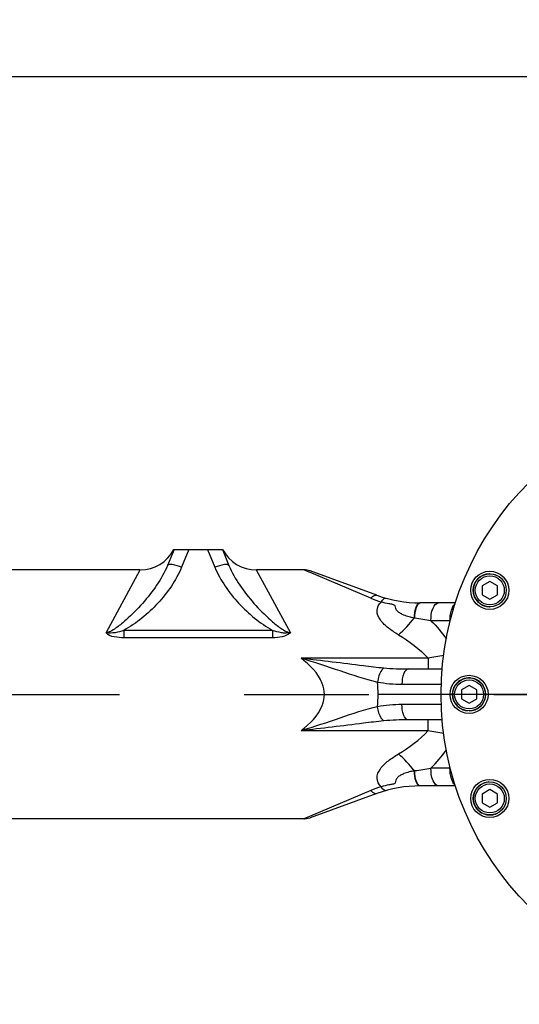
# Model space of a CAD drawing. Header units: millimetres. Extents: x 0 to 11890, y 0 to 8410.
# Tile 98 of 103: x 7947 to 8143, y 6825 to 7213. Entities that reach past the tile are written whole.
import ezdxf

# ---------------------------------------------------------------- set-up
doc = ezdxf.new("R2010")
doc.units = ezdxf.units.MM
doc.header["$LTSCALE"] = 653.95
doc.linetypes.add('CENTER', pattern=[0.6, 0.375, -0.075, 0.075, -0.075])
doc.layers.get('0').update_dxf_attribs({"linetype": 'CONTINUOUS'})
for name, color, linetype in [('304103000001DXF_CONTINUOUS_LINE', 7, 'CONTINUOUS'), ('304103000008_DXF_AXIS', 7, 'CONTINUOUS'), ('304104000014_DXF_AXIS', 7, 'CONTINUOUS'), ('304104000014DXF_CONTINUOUS_LINE', 7, 'CONTINUOUS'), ('501023000011DXF_CONTINUOUS_LINE', 7, 'CONTINUOUS'), ('604006000004DXF_CONTINUOUS_LINE', 7, 'CONTINUOUS'), ('运动范围_DXF_DIMENSION', 7, 'CONTINUOUS')]:
    doc.layers.add(name, color=color, linetype=linetype)
doc.styles.get("Standard").update_dxf_attribs({"font": 'txt', "width": 0.7})
doc.dimstyles.new('DIMSTYLE_1', dxfattribs={"dimtxt": 100, "dimasz": 60, "dimexe": 2, "dimexo": 0.2, "dimgap": 2.5, "dimtad": 0, "dimtih": 1, "dimtoh": 1, "dimdec": 1, "dimdsep": 46, "dimtxsty": 'Standard', "dimblk": '_FILLED', "dimblk1": '_FILLED', "dimblk2": '_FILLED', "dimcen": 0.09, "dimclrt": 5, "dimazin": 2, "dimtp": 0.1, "dimtm": 0.1, "dimtfac": 1, "dimtdec": 1, "dimtofl": 0, "dimtmove": 0, "dimatfit": 3, "dimldrblk": '_FILLED', "dimfxl": 0, "dimtolj": 1, "dimarcsym": 0})
doc.dimstyles.new('DIMSTYLE_4', dxfattribs={"dimtxt": 100, "dimasz": 60, "dimexe": 2, "dimexo": 0.2, "dimgap": 2.5, "dimtad": 1, "dimdsep": 46, "dimtxsty": 'Standard', "dimblk": '_FILLED', "dimblk1": '_FILLED', "dimblk2": '_FILLED', "dimcen": 0.09, "dimclrt": 5, "dimazin": 2, "dimtp": 0.01, "dimtm": 0.01, "dimtfac": 1, "dimtofl": 0, "dimtmove": 0, "dimatfit": 3, "dimldrblk": '_FILLED', "dimfxl": 0, "dimtolj": 1, "dimarcsym": 0})

# ---------------------------------------------------------------- blocks, each defined once
blk = doc.blocks.new('*D18')
at = {"layer": '运动范围_DXF_DIMENSION', "color": 2, "linetype": 'Continuous', "transparency": 16777216}
blk.add_line((7257.5, 7734.59), (9194.47, 7734.59), dxfattribs=at)
blk = doc.blocks.new('_FILLED')
at = {"color": 0, "linetype": 'ByBlock'}
blk.add_solid([(0, 0), (-1, 0.1167), (-1, -0.1167)], dxfattribs=at)
blk = doc.blocks.new('*D19')
at = {"layer": '运动范围_DXF_DIMENSION', "color": 2, "linetype": 'Continuous', "transparency": 16777216}
for p, q in [((7257.5, 7734.59), (9802.48, 7734.59)), ((9782.48, 7734.59), (9782.48, 5994.44)), ((9782.48, 4254.29), (9782.48, 5994.44)), ((7872.68, 4254.29), (9802.48, 4254.29))]:
    blk.add_line(p, q, dxfattribs=at)
at = {"layer": '运动范围_DXF_DIMENSION', "color": 2, "linetype": 'Continuous', "transparency": 16777216, "xscale": 60, "yscale": 60, "zscale": 60}
for p, rotation in [((9782.48, 7734.59), 90), ((9782.48, 4254.29), 270)]:
    blk.add_blockref('_FILLED', p, dxfattribs=dict(at, rotation=rotation))
blk = doc.blocks.new('*D23')
at = {"layer": '运动范围_DXF_DIMENSION', "color": 2, "linetype": 'Continuous', "transparency": 16777216}
for p, q in [((7255.32, 6894.23), (7255.32, 7210.21)), ((8230.32, 7091.8), (8230.32, 7210.21)), ((7255.32, 7190.21), (7742.82, 7190.21)), ((8230.32, 7190.21), (7742.82, 7190.21))]:
    blk.add_line(p, q, dxfattribs=at)
at = {"layer": '运动范围_DXF_DIMENSION', "color": 2, "linetype": 'Continuous', "transparency": 16777216, "xscale": 60, "yscale": 60, "zscale": 60, "rotation": 180}
blk.add_blockref('_FILLED', (7255.32, 7190.21), dxfattribs=at)
at = {"layer": '运动范围_DXF_DIMENSION', "color": 2, "linetype": 'Continuous', "transparency": 16777216, "xscale": 60, "yscale": 60, "zscale": 60}
blk.add_blockref('_FILLED', (8230.32, 7190.21), dxfattribs=at)

msp = doc.modelspace()

# ---------------------------------------------------------------- linework, layer by layer
at = {"color": 2, "linetype": 'Continuous'}
msp.add_arc((7255.496, 5867.233), 1867.359, 315.002639, 180, dxfattribs=at)
at = {"layer": '304103000001DXF_CONTINUOUS_LINE', "color": 7, "linetype": 'Continuous'}
for p, q in [((8007.316, 7004.233), (8004.728, 6997.985)), ((8007.316, 7004.233), (8026.316, 7004.233)), ((8026.316, 7004.233), (8028.904, 6997.985)), ((7993.87, 6996.233), (7859.351, 6996.233)), ((8058.371, 6996.233), (8039.763, 6996.233)), ((8087.03, 6986.249), (8060.759, 6995.811)), ((8117.966, 6983.233), (8104.133, 6983.233)), ((8099.45, 6957.233), (8112.848, 6957.233)), ((8112.858, 6937.233), (8099.45, 6937.233)), ((8087.032, 6908.218), (8060.759, 6898.655)), ((8117.979, 6911.233), (8104.133, 6911.233)), ((8058.398, 6898.233), (7799.888, 6898.233))]:
    msp.add_line(p, q, dxfattribs=at)
at = {"layer": '304103000001DXF_CONTINUOUS_LINE', "color": 9, "linetype": 'Continuous'}
for p, q in [((8013.168, 7004.233), (8010.271, 6997.242)), ((8020.465, 7004.233), (8023.361, 6997.242)), ((7980.601, 6971.504), (7993.98, 6996.233)), ((8039.653, 6996.233), (8053.031, 6971.504)), ((8060.441, 6995.352), (8058.365, 6996.233)), ((8060.528, 6995.315), (8060.441, 6995.352)), ((8084.638, 6985.077), (8060.528, 6995.315)), ((8101.938, 6977.244), (8101.769, 6977.271)), ((8115.783, 6976.233), (8108.319, 6976.233)), ((7987.571, 6972.438), (7987.571, 6969.503)), ((8046.062, 6972.438), (7987.571, 6972.438)), ((8046.062, 6972.438), (8046.062, 6969.503)), ((8046.062, 6969.503), (7987.571, 6969.503)), ((8107.171, 6961.488), (8057.229, 6961.488)), ((8107.171, 6961.488), (8107.171, 6957.233)), ((8096.914, 6951.233), (8112.458, 6951.233)), ((8112.402, 6943.233), (8096.914, 6943.233)), ((8107.171, 6932.979), (8107.171, 6937.233)), ((8057.226, 6932.979), (8107.171, 6932.979)), ((8101.938, 6917.223), (8101.769, 6917.196)), ((8115.783, 6918.233), (8108.317, 6918.233)), ((8084.638, 6909.39), (8060.587, 6899.177)), ((8060.587, 6899.177), (8058.365, 6898.233))]:
    msp.add_line(p, q, dxfattribs=at)
at = {"layer": '304103000001DXF_CONTINUOUS_LINE', "color": 7, "linetype": 'Continuous'}
msp.add_lwpolyline([(8058.365, 6898.233), (8058.648, 6898.239), (8060.759, 6898.655)], dxfattribs=at)
for centre, radius, start, end in [((7993.98, 7011.233), 15, 270, 332.18284), ((8039.653, 7011.233), 15, 207.81716, 270), ((8058.365, 6989.233), 7, 70, 89.99998), ((8104.133, 7033.233), 50, 249.99826, 270), ((8104.133, 6861.233), 50, 90, 110)]:
    msp.add_arc(centre, radius, start, end, dxfattribs=at)
at = {"layer": '304103000001DXF_CONTINUOUS_LINE', "color": 9, "linetype": 'Continuous'}
for centre, radius, start, end in [((8104.745, 7032.415), 51.431, 246.98617, 251.84017), ((8104.133, 6982.53), 0.703, 90.04198, 100.27041), ((7959.996, 6060.667), 927.503, 80.797973, 81.197036), ((8115.78, 7023.171), 46.937, 270.00355, 270.30136), ((8263.532, 6031.583), 942.959, 99.164195, 99.544828), ((8041.232, 6947.271), 46.301, 359.95271, 5.99338), ((8041.157, 6947.201), 46.376, 354.00935, 0.04032), ((8264.571, 7869.129), 949.29, 260.455818, 260.83229), ((7956.638, 7855.363), 949.325, 278.804077, 279.193812), ((8104.826, 6861.839), 51.659, 108.17254, 113.00432)]:
    msp.add_arc(centre, radius, start, end, dxfattribs=at)
for points, knots in [([(8004.728, 6997.985), (8003.592, 6995.242), (8000.617, 6989.997), (7994.985, 6982.927), (7989.623, 6977.431), (7984.903, 6973.544), (7982.156, 6971.729), (7980.601, 6971.504)], [0, 0, 0, 0, 0.2441212, 0.4915094, 0.7430664, 0.8708284, 1, 1, 1, 1]), ([(8010.271, 6997.242), (8008.114, 6992.032), (8001.425, 6982.563), (7992.556, 6975.212), (7987.571, 6972.438)], [0, 0, 0, 0, 0.4970752, 1, 1, 1, 1]), ([(8010.271, 6997.242), (8009.065, 6997.708), (8007.603, 6998.141), (8004.962, 6998.548), (8004.728, 6997.985)], [0, 0, 0, 0, 0.6797077, 1, 1, 1, 1]), ([(8028.905, 6997.985), (8028.671, 6998.548), (8026.03, 6998.141), (8024.568, 6997.708), (8023.361, 6997.242)], [0, 0, 0, 0, 0.3202929, 1, 1, 1, 1]), ([(8023.361, 6997.242), (8025.519, 6992.032), (8032.207, 6982.563), (8041.077, 6975.212), (8046.062, 6972.438)], [0, 0, 0, 0, 0.4970766, 1, 1, 1, 1]), ([(8028.904, 6997.986), (8030.041, 6995.243), (8033.016, 6989.997), (8038.648, 6982.927), (8044.01, 6977.431), (8048.731, 6973.543), (8051.478, 6971.73), (8053.032, 6971.502)], [0, 0, 0, 0, 0.2441219, 0.4915098, 0.7430665, 0.8708283, 1, 1, 1, 1]), ([(8084.638, 6985.077), (8084.841, 6985.302), (8085.455, 6985.926), (8086.461, 6986.456), (8087.032, 6986.249)], [0, 0, 0, 0, 0.3331661, 1, 1, 1, 1]), ([(8088.715, 6983.546), (8088.874, 6983.801), (8089.311, 6984.439), (8090.096, 6985.241), (8090.608, 6985.097)], [0, 0, 0, 0, 0.361692, 1, 1, 1, 1]), ([(8095.551, 6970.668), (8094.194, 6971.493), (8091.592, 6973.173), (8088.335, 6976.138), (8086.56, 6980.12), (8087.831, 6982.702), (8088.715, 6983.545)], [0, 0, 0, 0, 0.2828062, 0.5496457, 0.7822758, 1, 1, 1, 1]), ([(8101.769, 6977.27), (8101.078, 6977.421), (8099.71, 6977.742), (8097.88, 6978.307), (8096.348, 6979.022), (8095.207, 6979.844), (8094.37, 6980.868), (8094.509, 6982.238), (8093.107, 6982.654), (8091.297, 6982.94), (8089.742, 6983.284), (8088.715, 6983.546)], [0, 0, 0, 0, 0.1384758, 0.2751022, 0.3743541, 0.4676136, 0.5503471, 0.6222332, 0.6965794, 0.7925549, 1, 1, 1, 1]), ([(8101.769, 6977.27), (8101.842, 6978.714), (8102.015, 6980.614), (8103.227, 6983.236), (8103.969, 6983.234)], [0, 0, 0, 0, 0.6607013, 1, 1, 1, 1]), ([(8101.938, 6977.244), (8102.003, 6978.646), (8102.232, 6980.584), (8103.259, 6983.087), (8104.008, 6983.222)], [0, 0, 0, 0, 0.6483864, 1, 1, 1, 1]), ([(8108.319, 6976.233), (8108.319, 6977.908), (8108.482, 6980.378), (8110.301, 6983.233), (8111.277, 6983.233)], [0, 0, 0, 0, 0.631739, 1, 1, 1, 1]), ([(8115.783, 6976.233), (8115.783, 6977.624), (8116.054, 6979.952), (8117.06, 6982.314), (8117.845, 6982.904)], [0, 0, 0, 0, 0.5862248, 1, 1, 1, 1]), ([(7987.571, 6969.503), (7986.311, 6969.503), (7983.956, 6969.69), (7981.246, 6970.49), (7980.601, 6971.504)], [0, 0, 0, 0, 0.5118413, 1, 1, 1, 1]), ([(8053.03, 6971.504), (8052.442, 6971.574), (8051.261, 6971.202), (8048.892, 6971.586), (8047.174, 6972.034), (8046.061, 6972.438)], [0, 0, 0, 0, 0.2497702, 0.5004051, 1, 1, 1, 1]), ([(8057.22, 6961.488), (8065.412, 6960.672), (8076.258, 6959.244), (8087.118, 6957.924), (8089.811, 6957.67)], [0, 0, 0, 0, 0.7526519, 1, 1, 1, 1]), ([(8066.402, 6947.233), (8066.402, 6948.701), (8065.187, 6954.524), (8060.672, 6958.872), (8057.229, 6961.488)], [0, 0, 0, 0, 0.2533778, 1, 1, 1, 1]), ([(8057.234, 6961.484), (8062.363, 6959.981), (8072.316, 6956.679), (8082.258, 6953.234), (8087.28, 6952.105)], [0, 0, 0, 0, 0.5094405, 1, 1, 1, 1]), ([(8089.811, 6957.67), (8089.494, 6957.434), (8088.128, 6955.842), (8087.531, 6953.756), (8087.275, 6952.107)], [0, 0, 0, 0, 0.1914376, 1, 1, 1, 1]), ([(8099.45, 6957.233), (8098.613, 6957.233), (8097.053, 6954.787), (8096.914, 6952.669), (8096.914, 6951.233)], [0, 0, 0, 0, 0.3682464, 1, 1, 1, 1]), ([(8057.226, 6932.979), (8060.669, 6935.594), (8065.187, 6939.942), (8066.402, 6945.766), (8066.402, 6947.233)], [0, 0, 0, 0, 0.7466192, 1, 1, 1, 1]), ([(8099.45, 6937.233), (8098.613, 6937.233), (8097.053, 6939.68), (8096.914, 6941.798), (8096.914, 6943.233)], [0, 0, 0, 0, 0.3682464, 1, 1, 1, 1]), ([(8087.28, 6942.362), (8082.257, 6941.233), (8072.313, 6937.787), (8062.359, 6934.484), (8057.228, 6932.981)], [0, 0, 0, 0, 0.4905603, 1, 1, 1, 1]), ([(8089.811, 6936.797), (8089.494, 6937.033), (8088.128, 6938.625), (8087.531, 6940.711), (8087.276, 6942.36)], [0, 0, 0, 0, 0.1914345, 1, 1, 1, 1]), ([(8089.811, 6936.797), (8087.118, 6936.543), (8076.258, 6935.223), (8065.412, 6933.794), (8057.22, 6932.979)], [0, 0, 0, 0, 0.2473482, 1, 1, 1, 1]), ([(8088.715, 6910.921), (8087.83, 6911.765), (8086.56, 6914.346), (8088.334, 6918.329), (8091.592, 6921.294), (8094.194, 6922.974), (8095.551, 6923.799)], [0, 0, 0, 0, 0.2177063, 0.4503413, 0.7171909, 1, 1, 1, 1]), ([(8101.769, 6917.196), (8101.078, 6917.045), (8099.71, 6916.724), (8097.88, 6916.16), (8096.347, 6915.444), (8095.208, 6914.622), (8094.363, 6913.601), (8094.518, 6912.222), (8093.104, 6911.816), (8091.297, 6911.524), (8089.741, 6911.182), (8088.715, 6910.921)], [0, 0, 0, 0, 0.1384238, 0.274997, 0.3741991, 0.4674507, 0.5501467, 0.6221397, 0.6968078, 0.792625, 1, 1, 1, 1]), ([(8103.969, 6911.233), (8103.227, 6911.231), (8102.015, 6913.853), (8101.842, 6915.753), (8101.769, 6917.196)], [0, 0, 0, 0, 0.3392991, 1, 1, 1, 1]), ([(8103.359, 6911.673), (8103.138, 6911.933), (8102.226, 6913.662), (8102.012, 6915.639), (8101.938, 6917.223)], [0, 0, 0, 0, 0.1768499, 1, 1, 1, 1]), ([(8111.278, 6911.233), (8110.301, 6911.233), (8108.482, 6914.088), (8108.319, 6916.558), (8108.319, 6918.233)], [0, 0, 0, 0, 0.3682719, 1, 1, 1, 1]), ([(8117.86, 6911.551), (8117.069, 6912.134), (8116.055, 6914.505), (8115.783, 6916.838), (8115.783, 6918.233)], [0, 0, 0, 0, 0.4130472, 1, 1, 1, 1]), ([(8104.133, 6911.233), (8103.997, 6911.233), (8103.692, 6911.332), (8103.468, 6911.546), (8103.359, 6911.673)], [0, 0, 0, 0, 0.4475185, 1, 1, 1, 1]), ([(8087.032, 6908.218), (8086.868, 6908.158), (8085.91, 6908.094), (8085.138, 6908.835), (8084.638, 6909.389)], [0, 0, 0, 0, 0.1889165, 1, 1, 1, 1]), ([(8090.608, 6909.369), (8090.477, 6909.332), (8089.584, 6909.457), (8089.091, 6910.318), (8088.715, 6910.921)], [0, 0, 0, 0, 0.1605682, 1, 1, 1, 1])]:
    msp.add_open_spline(points, degree=3, knots=knots, dxfattribs=at)
for points in [[(8095.551, 6970.668), (8097.797, 6972.691), (8099.873, 6974.916), (8101.769, 6977.271)], [(8108.319, 6976.233), (8110.523, 6974.014), (8112.583, 6971.633), (8114.404, 6969.09)], [(7987.572, 6972.438), (7985.368, 6971.638), (7982.907, 6971.08), (7980.601, 6971.504)], [(8053.031, 6971.504), (8051.319, 6969.799), (8048.479, 6969.503), (8046.062, 6969.503)], [(8095.551, 6970.668), (8099.768, 6968.103), (8103.832, 6965.124), (8107.171, 6961.488)], [(8089.811, 6957.67), (8093.013, 6957.368), (8096.234, 6957.233), (8099.45, 6957.233)], [(8087.28, 6952.106), (8090.449, 6951.509), (8093.69, 6951.234), (8096.914, 6951.233)], [(8096.914, 6943.233), (8093.69, 6943.233), (8090.449, 6942.958), (8087.28, 6942.361)], [(8099.45, 6937.233), (8096.234, 6937.233), (8093.013, 6937.098), (8089.811, 6936.797)], [(8095.551, 6923.799), (8099.769, 6926.363), (8103.832, 6929.343), (8107.171, 6932.979)], [(8101.769, 6917.196), (8099.873, 6919.551), (8097.797, 6921.775), (8095.551, 6923.799)], [(8108.317, 6918.233), (8110.521, 6920.453), (8112.583, 6922.833), (8114.404, 6925.377)]]:
    msp.add_open_spline(points, degree=3, dxfattribs=at)
at = {"layer": '304103000008_DXF_AXIS', "color": 7, "linetype": 'CENTER'}
msp.add_line((6955.886, 6947.233), (8496.581, 6947.233), dxfattribs=at)
at = {"layer": '304104000014_DXF_AXIS', "color": 7, "linetype": 'CENTER'}
msp.add_line((8230.316, 6947.233), (8087.749, 6947.233), dxfattribs=at)
at = {"layer": '304104000014DXF_CONTINUOUS_LINE', "color": 7, "linetype": 'Continuous'}
for centre, radius in [((8230.316, 6947.233), 118), ((8131.461, 6988.18), 7.5), ((8123.316, 6947.233), 7.5), ((8131.461, 6906.286), 7.5)]:
    msp.add_circle(centre, radius, dxfattribs=at)
at = {"layer": '501023000011DXF_CONTINUOUS_LINE', "color": 7, "linetype": 'Continuous'}
for p, q in [((8131.461, 6991.645), (8128.461, 6989.912)), ((8128.461, 6989.912), (8128.461, 6986.448)), ((8134.461, 6989.912), (8131.461, 6991.645)), ((8134.461, 6986.448), (8134.461, 6989.912)), ((8128.461, 6986.448), (8131.461, 6984.716)), ((8131.461, 6984.716), (8134.461, 6986.448)), ((8123.316, 6950.697), (8120.316, 6948.965)), ((8126.316, 6948.965), (8123.316, 6950.697)), ((8120.316, 6948.965), (8120.316, 6945.501)), ((8126.316, 6945.501), (8126.316, 6948.965)), ((8120.316, 6945.501), (8123.316, 6943.769)), ((8123.316, 6943.769), (8126.316, 6945.501)), ((8131.461, 6909.75), (8128.461, 6908.018)), ((8128.461, 6908.018), (8128.461, 6904.554)), ((8134.461, 6908.018), (8131.461, 6909.75)), ((8134.461, 6904.554), (8134.461, 6908.018)), ((8128.461, 6904.554), (8131.461, 6902.822)), ((8131.461, 6902.822), (8134.461, 6904.554))]:
    msp.add_line(p, q, dxfattribs=at)
for centre in [(8131.461, 6988.18), (8123.316, 6947.233), (8131.461, 6906.286)]:
    msp.add_circle(centre, 6.5, dxfattribs=at)
at = {"layer": '501023000011DXF_CONTINUOUS_LINE', "color": 9, "linetype": 'Continuous'}
for centre in [(8131.461, 6988.18), (8123.316, 6947.233), (8131.461, 6906.286)]:
    msp.add_circle(centre, 5.7, dxfattribs=at)
at = {"layer": '604006000004DXF_CONTINUOUS_LINE', "color": 7, "linetype": 'Continuous'}
for centre, start, end in [((8131.461, 6988.18), 91.4603, 269.42526), ((8131.461, 6988.18), 89.0892, 89.42526), ((8131.461, 6988.18), 70.30175, 71.10949), ((8131.461, 6988.18), 269.9998, 270.75571), ((8123.316, 6947.233), 84.66386, 264.66386), ((8123.316, 6947.233), 270, 81.11609), ((8131.461, 6906.286), 113.91118, 269.24429), ((8131.461, 6906.286), 108.9069, 111.63774), ((8131.461, 6906.286), 93.92944, 96.28969), ((8131.461, 6906.286), 270.57474, 280.1929), ((8131.461, 6906.286), 281.50021, 283.93638), ((8131.461, 6906.286), 286.60187, 288.45465), ((8131.461, 6906.286), 288.9069, 289.69825), ((8131.461, 6906.286), 291.63774, 292.5), ((8131.461, 6906.286), 293.91118, 298.16178)]:
    msp.add_arc(centre, 6.5, start, end, dxfattribs=at)

# ---------------------------------------------------------------- dimensions: what is measured, and where the dimension line sits
at = {"layer": '运动范围_DXF_DIMENSION', "color": 2, "linetype": 'Continuous'}
dim = msp.add_ordinate_dim(feature_location=(7257.496, 7734.592), offset=(1936.973, 0), dtype=0, origin=(7255.496, 5278.233), dimstyle='DIMSTYLE_1', override={"dimgap": 25.000273, "dimtad": 1, "dimtih": 0, "dimtoh": 0}, dxfattribs=at)
dim.commit()
dim.dimension.update_dxf_attribs({"geometry": '*D18', "text_midpoint": (9244.468, 7759.592)})
dim = msp.add_linear_dim(base=(9782.479, 7734.592), p1=(7872.479, 4254.292), p2=(7257.296, 7734.592), angle=90, dimstyle='DIMSTYLE_4', dxfattribs=at)
dim.commit()
dim.dimension.update_dxf_attribs({"geometry": '*D19', "text_midpoint": (9782.479, 5784.442), "dimtype": 160})
dim = msp.add_linear_dim(base=(8230.316, 7190.205), p1=(7255.316, 6894.033), p2=(8230.316, 7091.6), dimstyle='DIMSTYLE_4', dxfattribs=at)
dim.commit()
dim.dimension.update_dxf_attribs({"geometry": '*D23', "text_midpoint": (7637.816, 7190.205), "dimtype": 160})

doc.saveas('drawing.dxf')
